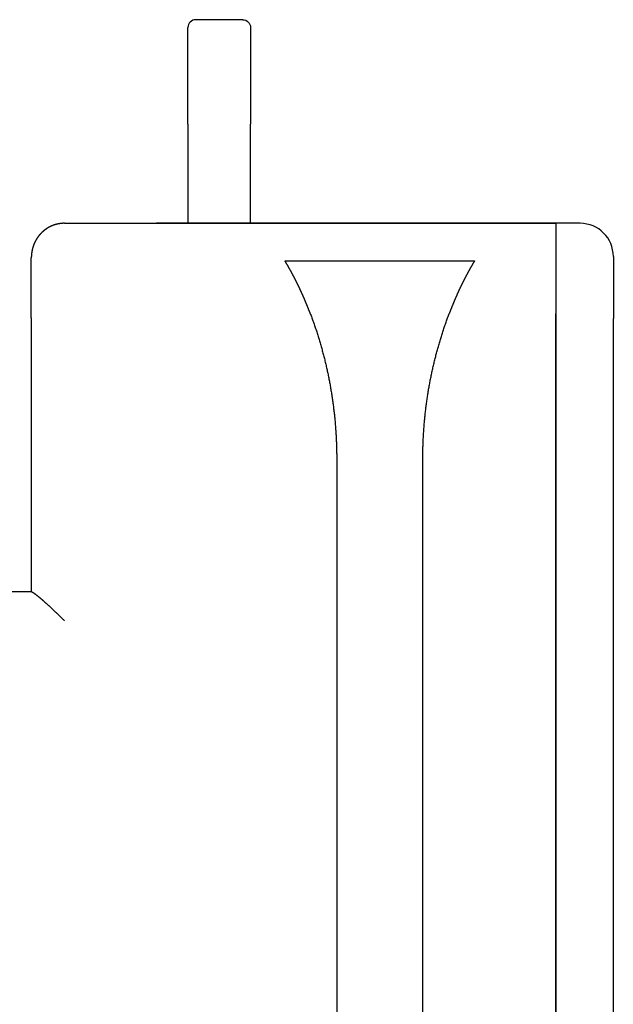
# Model space of a CAD drawing. Extents: x 1917 to 3682, y 1570 to 2675.
# Tile 28 of 166: x 2172 to 2285, y 1775 to 1964. Entities that reach past the tile are written whole.
import ezdxf

# ---------------------------------------------------------------- set-up
doc = ezdxf.new("R2010")
doc.units = 0
doc.header["$MEASUREMENT"] = 0
doc.layers.add('KF_SEQUENZA_5_NW_REAR', color=7, linetype='CONTINUOUS')
doc.layers.add('KF_SEQUENZA_5_NW_TOP', color=7, linetype='CONTINUOUS')

# ---------------------------------------------------------------- blocks, each defined once
blk = doc.blocks.new('KF_SEQUENZA_5_NW_TOP')
at = {"layer": 'KF_SEQUENZA_5_NW_TOP'}
for p, q in [((102.5, 277.59), (102.5, 296.09)), ((113, 297.59), (104, 297.59)), ((114.5, 296.09), (114.5, 277.59)), ((102.5, 277.59), (102.5, 258.59)), ((114.5, 258.59), (114.5, 277.59)), ((78.85, 258.59), (173, 258.59)), ((173, 258.59), (96.5, 258.59)), ((177.65, 258.59), (173, 258.59)), ((173, 258.59), (173, 241.35)), ((72.5, 240.52), (72.5, 251.99)), ((121.09, 251.41), (157.41, 251.41)), ((184, 252.24), (184, 240.38)), ((72.5, 240.52), (72.5, 187.99)), ((173, 32.59), (173, 241.35)), ((173, 241.2), (173, 32.59)), ((184, 34.13), (184, 240.38)), ((131, 213.55), (131, 32.59)), ((147.5, 32.59), (147.5, 213.55)), ((72.55, 187.99), (-72.55, 187.99))]:
    blk.add_line(p, q, dxfattribs=at)
for points in [[(78.85, 258.59, 0), (78.83, 258.59, 0), (78.82, 258.59, 0), (78.8, 258.59, 0), (78.78, 258.59, 0), (78.77, 258.59, 0), (78.75, 258.59, 0), (78.73, 258.59, 0), (78.71, 258.59, 0), (78.7, 258.59, 0), (78.68, 258.59, 0), (78.66, 258.59, 0), (78.65, 258.59, 0), (78.63, 258.59, 0), (78.61, 258.59, 0), (78.59, 258.59, 0), (78.58, 258.59, 0), (78.56, 258.59, 0), (78.54, 258.58, 0), (78.52, 258.58, 0), (78.51, 258.58, 0), (78.49, 258.58, 0), (78.47, 258.58, 0), (78.45, 258.58, 0), (78.44, 258.58, 0), (78.42, 258.58, 0), (78.4, 258.58, 0), (78.38, 258.57, 0), (78.37, 258.57, 0), (78.35, 258.57, 0), (78.33, 258.57, 0), (78.31, 258.57, 0), (78.29, 258.57, 0), (78.28, 258.57, 0), (78.26, 258.56, 0), (78.24, 258.56, 0), (78.22, 258.56, 0), (78.21, 258.56, 0), (78.19, 258.56, 0), (78.17, 258.56, 0), (78.15, 258.55, 0), (78.13, 258.55, 0), (78.12, 258.55, 0), (78.1, 258.55, 0), (78.08, 258.55, 0), (78.06, 258.54, 0), (78.04, 258.54, 0), (78.03, 258.54, 0), (78.01, 258.54, 0), (77.99, 258.53, 0), (77.97, 258.53, 0), (77.95, 258.53, 0), (77.94, 258.52, 0), (77.92, 258.52, 0), (77.9, 258.52, 0), (77.88, 258.52, 0), (77.86, 258.51, 0), (77.85, 258.51, 0), (77.83, 258.51, 0), (77.81, 258.5, 0), (77.79, 258.5, 0), (77.77, 258.5, 0), (77.76, 258.5, 0), (77.74, 258.49, 0), (77.72, 258.49, 0), (77.7, 258.49, 0), (77.68, 258.48, 0), (77.67, 258.48, 0), (77.65, 258.48, 0), (77.63, 258.47, 0), (77.61, 258.47, 0), (77.59, 258.46, 0), (77.58, 258.46, 0), (77.56, 258.46, 0), (77.54, 258.45, 0), (77.52, 258.45, 0), (77.5, 258.45, 0), (77.49, 258.44, 0), (77.47, 258.44, 0), (77.45, 258.43, 0), (77.43, 258.43, 0), (77.42, 258.43, 0), (77.4, 258.42, 0), (77.38, 258.42, 0), (77.36, 258.41, 0), (77.35, 258.41, 0), (77.33, 258.4, 0), (77.31, 258.4, 0), (77.29, 258.39, 0), (77.27, 258.39, 0), (77.26, 258.38, 0), (77.24, 258.38, 0), (77.22, 258.38, 0), (77.2, 258.37, 0), (77.19, 258.37, 0), (77.17, 258.36, 0), (77.15, 258.36, 0), (77.14, 258.35, 0), (77.12, 258.35, 0), (77.1, 258.34, 0), (77.08, 258.34, 0), (77.07, 258.33, 0), (77.05, 258.33, 0), (77.03, 258.32, 0), (77.01, 258.31, 0), (77, 258.31, 0), (76.98, 258.31, 0), (76.96, 258.3, 0), (76.95, 258.29, 0), (76.93, 258.29, 0), (76.91, 258.28, 0), (76.9, 258.28, 0), (76.88, 258.27, 0), (76.86, 258.27, 0), (76.85, 258.26, 0), (76.83, 258.25, 0), (76.81, 258.25, 0), (76.8, 258.24, 0), (76.78, 258.24, 0), (76.76, 258.23, 0), (76.75, 258.23, 0), (76.73, 258.22, 0), (76.71, 258.21, 0), (76.7, 258.21, 0), (76.68, 258.2, 0), (76.66, 258.2, 0), (76.65, 258.19, 0), (76.63, 258.18, 0), (76.62, 258.18, 0), (76.6, 258.17, 0), (76.58, 258.17, 0), (76.57, 258.16, 0), (76.55, 258.15, 0), (76.54, 258.15, 0), (76.52, 258.14, 0), (76.5, 258.13, 0), (76.49, 258.13, 0), (76.47, 258.12, 0), (76.46, 258.11, 0), (76.44, 258.11, 0), (76.43, 258.1, 0), (76.41, 258.1, 0), (76.4, 258.09, 0), (76.38, 258.08, 0), (76.36, 258.07, 0), (76.35, 258.07, 0), (76.33, 258.06, 0), (76.32, 258.05, 0), (76.3, 258.05, 0), (76.29, 258.04, 0), (76.27, 258.03, 0), (76.26, 258.02, 0), (76.24, 258.02, 0), (76.22, 258.01, 0), (76.21, 258, 0), (76.19, 258, 0), (76.18, 257.99, 0), (76.16, 257.98, 0), (76.15, 257.97, 0), (76.13, 257.97, 0), (76.11, 257.96, 0), (76.1, 257.95, 0), (76.08, 257.94, 0), (76.07, 257.93, 0), (76.05, 257.93, 0), (76.04, 257.92, 0), (76.02, 257.91, 0), (76, 257.9, 0), (75.99, 257.89, 0), (75.97, 257.89, 0), (75.96, 257.88, 0), (75.94, 257.87, 0), (75.92, 257.86, 0), (75.91, 257.85, 0), (75.89, 257.84, 0), (75.88, 257.84, 0), (75.86, 257.83, 0), (75.85, 257.82, 0), (75.83, 257.81, 0), (75.81, 257.8, 0), (75.8, 257.79, 0), (75.78, 257.78, 0), (75.77, 257.77, 0), (75.75, 257.76, 0), (75.74, 257.76, 0), (75.72, 257.75, 0), (75.7, 257.74, 0), (75.69, 257.73, 0), (75.67, 257.72, 0), (75.66, 257.71, 0), (75.64, 257.7, 0), (75.63, 257.69, 0), (75.61, 257.68, 0), (75.6, 257.67, 0), (75.58, 257.66, 0), (75.56, 257.65, 0), (75.55, 257.64, 0), (75.53, 257.63, 0), (75.52, 257.62, 0), (75.5, 257.62, 0), (75.49, 257.61, 0), (75.47, 257.6, 0), (75.46, 257.59, 0), (75.44, 257.58, 0), (75.43, 257.57, 0), (75.41, 257.56, 0), (75.4, 257.55, 0), (75.38, 257.54, 0), (75.37, 257.52, 0), (75.35, 257.51, 0), (75.34, 257.5, 0), (75.32, 257.49, 0), (75.31, 257.48, 0), (75.29, 257.47, 0), (75.28, 257.46, 0), (75.26, 257.45, 0), (75.25, 257.44, 0), (75.23, 257.43, 0), (75.22, 257.42, 0), (75.2, 257.41, 0), (75.19, 257.4, 0), (75.17, 257.39, 0), (75.16, 257.38, 0), (75.14, 257.37, 0), (75.13, 257.36, 0), (75.11, 257.35, 0), (75.1, 257.33, 0), (75.08, 257.32, 0), (75.07, 257.31, 0), (75.06, 257.3, 0), (75.04, 257.29, 0), (75.03, 257.28, 0), (75.01, 257.27, 0), (75, 257.26, 0), (74.98, 257.25, 0), (74.97, 257.24, 0), (74.96, 257.22, 0), (74.94, 257.21, 0), (74.93, 257.2, 0), (74.91, 257.19, 0), (74.9, 257.18, 0), (74.89, 257.17, 0), (74.87, 257.16, 0), (74.86, 257.14, 0), (74.85, 257.13, 0), (74.83, 257.12, 0), (74.82, 257.11, 0), (74.8, 257.1, 0), (74.79, 257.09, 0), (74.78, 257.07, 0), (74.76, 257.06, 0), (74.75, 257.05, 0), (74.74, 257.04, 0), (74.72, 257.03, 0), (74.71, 257.02, 0), (74.7, 257, 0), (74.68, 256.99, 0), (74.67, 256.98, 0), (74.66, 256.97, 0), (74.65, 256.96, 0), (74.63, 256.95, 0), (74.62, 256.94, 0), (74.61, 256.92, 0), (74.59, 256.91, 0), (74.58, 256.9, 0), (74.57, 256.89, 0), (74.56, 256.88, 0), (74.54, 256.86, 0), (74.53, 256.85, 0), (74.52, 256.84, 0), (74.51, 256.83, 0), (74.49, 256.82, 0), (74.48, 256.81, 0), (74.47, 256.79, 0), (74.46, 256.78, 0), (74.45, 256.77, 0), (74.43, 256.76, 0), (74.42, 256.75, 0), (74.41, 256.73, 0), (74.4, 256.72, 0), (74.39, 256.71, 0), (74.38, 256.7, 0), (74.36, 256.69, 0), (74.35, 256.67, 0), (74.34, 256.66, 0), (74.33, 256.65, 0), (74.32, 256.64, 0), (74.3, 256.62, 0), (74.29, 256.61, 0), (74.28, 256.6, 0), (74.27, 256.59, 0), (74.26, 256.57, 0), (74.25, 256.56, 0), (74.23, 256.55, 0), (74.22, 256.54, 0), (74.21, 256.52, 0), (74.2, 256.51, 0), (74.19, 256.5, 0), (74.18, 256.49, 0), (74.17, 256.47, 0), (74.15, 256.46, 0), (74.14, 256.45, 0), (74.13, 256.43, 0), (74.12, 256.42, 0), (74.11, 256.41, 0), (74.1, 256.39, 0), (74.08, 256.38, 0), (74.07, 256.37, 0), (74.06, 256.35, 0), (74.05, 256.34, 0), (74.04, 256.32, 0), (74.03, 256.31, 0), (74.02, 256.3, 0), (74.01, 256.28, 0), (73.99, 256.27, 0), (73.98, 256.26, 0), (73.97, 256.24, 0), (73.96, 256.23, 0), (73.95, 256.21, 0), (73.94, 256.2, 0), (73.93, 256.19, 0), (73.92, 256.17, 0), (73.9, 256.16, 0), (73.89, 256.14, 0), (73.88, 256.13, 0), (73.87, 256.12, 0), (73.86, 256.1, 0), (73.85, 256.09, 0), (73.84, 256.07, 0), (73.83, 256.06, 0), (73.82, 256.04, 0), (73.81, 256.03, 0), (73.8, 256.01, 0), (73.78, 256, 0), (73.77, 255.99, 0), (73.76, 255.97, 0), (73.75, 255.96, 0), (73.74, 255.94, 0), (73.73, 255.93, 0), (73.72, 255.91, 0), (73.71, 255.9, 0), (73.7, 255.88, 0), (73.69, 255.87, 0), (73.68, 255.85, 0), (73.67, 255.84, 0), (73.66, 255.82, 0), (73.65, 255.81, 0), (73.64, 255.79, 0), (73.63, 255.78, 0), (73.62, 255.76, 0), (73.61, 255.75, 0), (73.6, 255.73, 0), (73.59, 255.72, 0), (73.58, 255.7, 0), (73.57, 255.69, 0), (73.56, 255.67, 0), (73.55, 255.66, 0), (73.54, 255.64, 0), (73.53, 255.62, 0), (73.52, 255.61, 0), (73.51, 255.59, 0), (73.5, 255.58, 0), (73.49, 255.56, 0), (73.48, 255.55, 0), (73.47, 255.53, 0), (73.46, 255.52, 0), (73.45, 255.5, 0), (73.44, 255.49, 0), (73.44, 255.47, 0), (73.43, 255.45, 0), (73.42, 255.44, 0), (73.41, 255.42, 0), (73.4, 255.41, 0), (73.39, 255.39, 0), (73.38, 255.38, 0), (73.37, 255.36, 0), (73.36, 255.34, 0), (73.35, 255.33, 0), (73.35, 255.31, 0), (73.34, 255.3, 0), (73.33, 255.28, 0), (73.32, 255.26, 0), (73.31, 255.25, 0), (73.3, 255.23, 0), (73.29, 255.22, 0), (73.29, 255.2, 0), (73.28, 255.19, 0), (73.27, 255.17, 0), (73.26, 255.16, 0), (73.25, 255.14, 0), (73.25, 255.12, 0), (73.24, 255.11, 0), (73.23, 255.09, 0), (73.22, 255.08, 0), (73.21, 255.06, 0), (73.21, 255.04, 0), (73.2, 255.03, 0), (73.19, 255.01, 0), (73.18, 255, 0), (73.17, 254.98, 0), (73.17, 254.97, 0), (73.16, 254.95, 0), (73.15, 254.93, 0), (73.14, 254.92, 0), (73.14, 254.9, 0), (73.13, 254.89, 0), (73.12, 254.87, 0), (73.12, 254.85, 0), (73.11, 254.84, 0), (73.1, 254.82, 0), (73.09, 254.81, 0), (73.09, 254.79, 0), (73.08, 254.78, 0), (73.07, 254.76, 0), (73.07, 254.75, 0), (73.06, 254.73, 0), (73.05, 254.71, 0), (73.05, 254.7, 0), (73.04, 254.68, 0), (73.03, 254.67, 0), (73.03, 254.65, 0), (73.02, 254.64, 0), (73.01, 254.62, 0), (73.01, 254.61, 0), (73, 254.59, 0), (72.99, 254.57, 0), (72.99, 254.56, 0), (72.98, 254.54, 0), (72.98, 254.53, 0), (72.97, 254.51, 0), (72.96, 254.5, 0), (72.96, 254.48, 0), (72.95, 254.47, 0), (72.95, 254.45, 0), (72.94, 254.43, 0), (72.93, 254.42, 0), (72.93, 254.4, 0), (72.92, 254.38, 0), (72.92, 254.37, 0), (72.91, 254.35, 0), (72.9, 254.34, 0), (72.9, 254.32, 0), (72.89, 254.3, 0), (72.89, 254.29, 0), (72.88, 254.27, 0), (72.88, 254.25, 0), (72.87, 254.24, 0), (72.86, 254.22, 0), (72.86, 254.21, 0), (72.85, 254.19, 0), (72.85, 254.17, 0), (72.84, 254.16, 0), (72.84, 254.14, 0), (72.83, 254.12, 0), (72.83, 254.1, 0), (72.82, 254.09, 0), (72.82, 254.07, 0), (72.81, 254.05, 0), (72.81, 254.04, 0), (72.8, 254.02, 0), (72.79, 254, 0), (72.79, 253.99, 0), (72.78, 253.97, 0), (72.78, 253.95, 0), (72.77, 253.94, 0), (72.77, 253.92, 0), (72.76, 253.9, 0), (72.76, 253.88, 0), (72.75, 253.87, 0), (72.75, 253.85, 0), (72.75, 253.83, 0), (72.74, 253.81, 0), (72.74, 253.8, 0), (72.73, 253.78, 0), (72.73, 253.76, 0), (72.72, 253.75, 0), (72.72, 253.73, 0), (72.71, 253.71, 0), (72.71, 253.69, 0), (72.7, 253.68, 0), (72.7, 253.66, 0), (72.7, 253.64, 0), (72.69, 253.62, 0), (72.69, 253.6, 0), (72.68, 253.59, 0), (72.68, 253.57, 0), (72.67, 253.55, 0), (72.67, 253.53, 0), (72.67, 253.52, 0), (72.66, 253.5, 0), (72.66, 253.48, 0), (72.66, 253.46, 0), (72.65, 253.44, 0), (72.65, 253.43, 0), (72.64, 253.41, 0), (72.64, 253.39, 0), (72.64, 253.37, 0), (72.63, 253.36, 0), (72.63, 253.34, 0), (72.63, 253.32, 0), (72.62, 253.3, 0), (72.62, 253.28, 0), (72.62, 253.27, 0), (72.61, 253.25, 0), (72.61, 253.23, 0), (72.61, 253.21, 0), (72.6, 253.2, 0), (72.6, 253.18, 0), (72.6, 253.16, 0), (72.59, 253.14, 0), (72.59, 253.12, 0), (72.59, 253.11, 0), (72.59, 253.09, 0), (72.58, 253.07, 0), (72.58, 253.05, 0), (72.58, 253.03, 0), (72.58, 253.02, 0), (72.57, 253, 0), (72.57, 252.98, 0), (72.57, 252.96, 0), (72.56, 252.94, 0), (72.56, 252.93, 0), (72.56, 252.91, 0), (72.56, 252.89, 0), (72.56, 252.87, 0), (72.55, 252.86, 0), (72.55, 252.84, 0), (72.55, 252.82, 0), (72.55, 252.8, 0), (72.55, 252.78, 0), (72.54, 252.77, 0), (72.54, 252.75, 0), (72.54, 252.73, 0), (72.54, 252.71, 0), (72.54, 252.7, 0), (72.53, 252.68, 0), (72.53, 252.66, 0), (72.53, 252.64, 0), (72.53, 252.62, 0), (72.53, 252.61, 0), (72.53, 252.59, 0), (72.52, 252.57, 0), (72.52, 252.55, 0), (72.52, 252.54, 0), (72.52, 252.52, 0), (72.52, 252.5, 0), (72.52, 252.48, 0), (72.52, 252.47, 0), (72.52, 252.45, 0), (72.51, 252.43, 0), (72.51, 252.41, 0), (72.51, 252.4, 0), (72.51, 252.38, 0), (72.51, 252.36, 0), (72.51, 252.34, 0), (72.51, 252.33, 0), (72.51, 252.31, 0), (72.51, 252.29, 0), (72.51, 252.28, 0), (72.51, 252.26, 0), (72.5, 252.24, 0), (72.5, 252.22, 0), (72.5, 252.21, 0), (72.5, 252.19, 0), (72.5, 252.17, 0), (72.5, 252.16, 0), (72.5, 252.14, 0), (72.5, 252.12, 0), (72.5, 252.1, 0), (72.5, 252.09, 0), (72.5, 252.07, 0), (72.5, 252.05, 0), (72.5, 252.04, 0), (72.5, 252.02, 0), (72.5, 252, 0), (72.5, 251.99, 0)], [(125.93, 241.35, 0), (125.91, 241.39, 0), (125.89, 241.44, 0), (125.88, 241.48, 0), (125.86, 241.52, 0), (125.85, 241.56, 0), (125.83, 241.6, 0), (125.81, 241.65, 0), (125.8, 241.69, 0), (125.78, 241.73, 0), (125.77, 241.77, 0), (125.75, 241.81, 0), (125.73, 241.86, 0), (125.72, 241.9, 0), (125.7, 241.94, 0), (125.68, 241.98, 0), (125.67, 242.03, 0), (125.65, 242.07, 0), (125.63, 242.11, 0), (125.62, 242.15, 0), (125.6, 242.19, 0), (125.58, 242.24, 0), (125.57, 242.28, 0), (125.55, 242.32, 0), (125.53, 242.36, 0), (125.52, 242.41, 0), (125.5, 242.45, 0), (125.48, 242.49, 0), (125.47, 242.53, 0), (125.45, 242.57, 0), (125.43, 242.62, 0), (125.42, 242.66, 0), (125.4, 242.7, 0), (125.38, 242.74, 0), (125.37, 242.78, 0), (125.35, 242.83, 0), (125.33, 242.87, 0), (125.31, 242.91, 0), (125.3, 242.95, 0), (125.28, 243, 0), (125.26, 243.04, 0), (125.25, 243.08, 0), (125.23, 243.12, 0), (125.21, 243.16, 0), (125.19, 243.21, 0), (125.18, 243.25, 0), (125.16, 243.29, 0), (125.14, 243.33, 0), (125.12, 243.37, 0), (125.11, 243.42, 0), (125.09, 243.46, 0), (125.07, 243.5, 0), (125.06, 243.54, 0), (125.04, 243.58, 0), (125.02, 243.63, 0), (125, 243.67, 0), (124.98, 243.71, 0), (124.97, 243.75, 0), (124.95, 243.79, 0), (124.93, 243.84, 0), (124.91, 243.88, 0), (124.89, 243.92, 0), (124.88, 243.96, 0), (124.86, 244, 0), (124.84, 244.04, 0), (124.82, 244.09, 0), (124.81, 244.13, 0), (124.79, 244.17, 0), (124.77, 244.21, 0), (124.75, 244.25, 0), (124.73, 244.3, 0), (124.72, 244.34, 0), (124.7, 244.38, 0), (124.68, 244.42, 0), (124.66, 244.46, 0), (124.64, 244.5, 0), (124.62, 244.55, 0), (124.61, 244.59, 0), (124.59, 244.63, 0), (124.57, 244.67, 0), (124.55, 244.71, 0), (124.53, 244.75, 0), (124.52, 244.79, 0), (124.5, 244.84, 0), (124.48, 244.88, 0), (124.46, 244.92, 0), (124.44, 244.96, 0), (124.42, 245, 0), (124.4, 245.04, 0), (124.39, 245.09, 0), (124.37, 245.13, 0), (124.35, 245.17, 0), (124.33, 245.21, 0), (124.31, 245.25, 0), (124.29, 245.29, 0), (124.27, 245.33, 0), (124.25, 245.38, 0), (124.24, 245.42, 0), (124.22, 245.46, 0), (124.2, 245.5, 0), (124.18, 245.54, 0), (124.16, 245.58, 0), (124.14, 245.62, 0), (124.12, 245.66, 0), (124.1, 245.7, 0), (124.08, 245.74, 0), (124.07, 245.78, 0), (124.05, 245.83, 0), (124.03, 245.87, 0), (124.01, 245.91, 0), (123.99, 245.95, 0), (123.97, 245.99, 0), (123.95, 246.03, 0), (123.93, 246.07, 0), (123.91, 246.11, 0), (123.89, 246.15, 0), (123.88, 246.19, 0), (123.86, 246.23, 0), (123.84, 246.27, 0), (123.82, 246.31, 0), (123.8, 246.35, 0), (123.78, 246.4, 0), (123.76, 246.44, 0), (123.74, 246.48, 0), (123.72, 246.52, 0), (123.7, 246.56, 0), (123.68, 246.6, 0), (123.66, 246.64, 0), (123.64, 246.68, 0), (123.62, 246.72, 0), (123.6, 246.76, 0), (123.58, 246.8, 0), (123.56, 246.84, 0), (123.55, 246.88, 0), (123.53, 246.92, 0), (123.51, 246.96, 0), (123.49, 247, 0), (123.47, 247.04, 0), (123.45, 247.08, 0), (123.43, 247.12, 0), (123.41, 247.16, 0), (123.39, 247.2, 0), (123.37, 247.24, 0), (123.35, 247.28, 0), (123.33, 247.32, 0), (123.31, 247.36, 0), (123.29, 247.4, 0), (123.27, 247.44, 0), (123.25, 247.47, 0), (123.23, 247.51, 0), (123.21, 247.55, 0), (123.19, 247.59, 0), (123.17, 247.63, 0), (123.15, 247.67, 0), (123.13, 247.71, 0), (123.11, 247.75, 0), (123.09, 247.79, 0), (123.07, 247.83, 0), (123.05, 247.87, 0), (123.03, 247.91, 0), (123.01, 247.94, 0), (122.99, 247.98, 0), (122.97, 248.02, 0), (122.95, 248.06, 0), (122.93, 248.1, 0), (122.91, 248.14, 0), (122.89, 248.18, 0), (122.87, 248.22, 0), (122.85, 248.25, 0), (122.83, 248.29, 0), (122.81, 248.33, 0), (122.79, 248.37, 0), (122.77, 248.41, 0), (122.75, 248.45, 0), (122.73, 248.49, 0), (122.71, 248.52, 0), (122.69, 248.56, 0), (122.67, 248.6, 0), (122.65, 248.64, 0), (122.63, 248.68, 0), (122.61, 248.72, 0), (122.59, 248.75, 0), (122.57, 248.79, 0), (122.55, 248.83, 0), (122.53, 248.87, 0), (122.51, 248.9, 0), (122.49, 248.94, 0), (122.47, 248.98, 0), (122.45, 249.02, 0), (122.43, 249.05, 0), (122.41, 249.09, 0), (122.39, 249.13, 0), (122.37, 249.17, 0), (122.35, 249.2, 0), (122.33, 249.24, 0), (122.31, 249.28, 0), (122.29, 249.32, 0), (122.27, 249.35, 0), (122.25, 249.39, 0), (122.23, 249.43, 0), (122.21, 249.46, 0), (122.19, 249.5, 0), (122.17, 249.54, 0), (122.14, 249.57, 0), (122.12, 249.61, 0), (122.1, 249.65, 0), (122.08, 249.68, 0), (122.06, 249.72, 0), (122.04, 249.76, 0), (122.02, 249.79, 0), (122, 249.83, 0), (121.98, 249.87, 0), (121.96, 249.9, 0), (121.94, 249.94, 0), (121.92, 249.97, 0), (121.9, 250.01, 0), (121.88, 250.05, 0), (121.86, 250.08, 0), (121.84, 250.12, 0), (121.82, 250.16, 0), (121.8, 250.19, 0), (121.78, 250.23, 0), (121.76, 250.26, 0), (121.74, 250.3, 0), (121.72, 250.33, 0), (121.7, 250.37, 0), (121.68, 250.41, 0), (121.66, 250.44, 0), (121.64, 250.47, 0), (121.61, 250.51, 0), (121.59, 250.55, 0), (121.57, 250.58, 0), (121.55, 250.62, 0), (121.53, 250.65, 0), (121.51, 250.69, 0), (121.49, 250.72, 0), (121.47, 250.76, 0), (121.45, 250.79, 0), (121.43, 250.82, 0), (121.41, 250.86, 0), (121.39, 250.9, 0), (121.37, 250.93, 0), (121.35, 250.96, 0), (121.33, 251, 0), (121.31, 251.03, 0), (121.29, 251.07, 0), (121.27, 251.1, 0), (121.25, 251.13, 0), (121.23, 251.17, 0), (121.21, 251.2, 0), (121.19, 251.24, 0), (121.17, 251.27, 0), (121.15, 251.31, 0), (121.13, 251.34, 0), (121.11, 251.37, 0), (121.09, 251.41, 0)], [(157.41, 251.41, 0), (157.39, 251.37, 0), (157.37, 251.34, 0), (157.35, 251.31, 0), (157.33, 251.27, 0), (157.31, 251.24, 0), (157.29, 251.2, 0), (157.27, 251.17, 0), (157.25, 251.14, 0), (157.23, 251.1, 0), (157.21, 251.07, 0), (157.19, 251.03, 0), (157.17, 251, 0), (157.15, 250.96, 0), (157.13, 250.93, 0), (157.11, 250.9, 0), (157.09, 250.86, 0), (157.07, 250.83, 0), (157.05, 250.79, 0), (157.03, 250.76, 0), (157.01, 250.72, 0), (156.99, 250.69, 0), (156.97, 250.65, 0), (156.95, 250.62, 0), (156.93, 250.58, 0), (156.91, 250.55, 0), (156.89, 250.51, 0), (156.87, 250.48, 0), (156.84, 250.44, 0), (156.82, 250.41, 0), (156.8, 250.37, 0), (156.78, 250.34, 0), (156.76, 250.3, 0), (156.74, 250.26, 0), (156.72, 250.23, 0), (156.7, 250.19, 0), (156.68, 250.16, 0), (156.66, 250.12, 0), (156.64, 250.09, 0), (156.62, 250.05, 0), (156.6, 250.01, 0), (156.58, 249.98, 0), (156.56, 249.94, 0), (156.54, 249.9, 0), (156.52, 249.87, 0), (156.5, 249.83, 0), (156.48, 249.79, 0), (156.46, 249.76, 0), (156.44, 249.72, 0), (156.42, 249.69, 0), (156.4, 249.65, 0), (156.38, 249.61, 0), (156.36, 249.58, 0), (156.34, 249.54, 0), (156.31, 249.5, 0), (156.29, 249.47, 0), (156.28, 249.43, 0), (156.25, 249.39, 0), (156.23, 249.35, 0), (156.21, 249.32, 0), (156.19, 249.28, 0), (156.17, 249.24, 0), (156.15, 249.21, 0), (156.13, 249.17, 0), (156.11, 249.13, 0), (156.09, 249.09, 0), (156.07, 249.06, 0), (156.05, 249.02, 0), (156.03, 248.98, 0), (156.01, 248.94, 0), (155.99, 248.91, 0), (155.97, 248.87, 0), (155.95, 248.83, 0), (155.93, 248.79, 0), (155.91, 248.75, 0), (155.89, 248.72, 0), (155.87, 248.68, 0), (155.85, 248.64, 0), (155.83, 248.6, 0), (155.81, 248.56, 0), (155.79, 248.53, 0), (155.77, 248.49, 0), (155.75, 248.45, 0), (155.73, 248.41, 0), (155.71, 248.37, 0), (155.69, 248.33, 0), (155.67, 248.29, 0), (155.65, 248.26, 0), (155.63, 248.22, 0), (155.61, 248.18, 0), (155.59, 248.14, 0), (155.57, 248.1, 0), (155.55, 248.06, 0), (155.53, 248.02, 0), (155.51, 247.99, 0), (155.49, 247.95, 0), (155.47, 247.91, 0), (155.45, 247.87, 0), (155.43, 247.83, 0), (155.41, 247.79, 0), (155.39, 247.75, 0), (155.37, 247.71, 0), (155.35, 247.67, 0), (155.33, 247.63, 0), (155.31, 247.59, 0), (155.29, 247.56, 0), (155.27, 247.51, 0), (155.25, 247.48, 0), (155.23, 247.44, 0), (155.21, 247.4, 0), (155.19, 247.36, 0), (155.17, 247.32, 0), (155.15, 247.28, 0), (155.13, 247.24, 0), (155.11, 247.2, 0), (155.09, 247.16, 0), (155.07, 247.12, 0), (155.05, 247.08, 0), (155.03, 247.04, 0), (155.01, 247, 0), (154.99, 246.96, 0), (154.97, 246.92, 0), (154.96, 246.88, 0), (154.94, 246.84, 0), (154.92, 246.8, 0), (154.9, 246.76, 0), (154.88, 246.72, 0), (154.86, 246.68, 0), (154.84, 246.64, 0), (154.82, 246.6, 0), (154.8, 246.56, 0), (154.78, 246.52, 0), (154.76, 246.48, 0), (154.74, 246.44, 0), (154.72, 246.4, 0), (154.7, 246.35, 0), (154.68, 246.31, 0), (154.66, 246.27, 0), (154.64, 246.23, 0), (154.62, 246.19, 0), (154.61, 246.15, 0), (154.59, 246.11, 0), (154.57, 246.07, 0), (154.55, 246.03, 0), (154.53, 245.99, 0), (154.51, 245.95, 0), (154.49, 245.91, 0), (154.47, 245.87, 0), (154.45, 245.83, 0), (154.43, 245.78, 0), (154.41, 245.74, 0), (154.4, 245.7, 0), (154.38, 245.66, 0), (154.36, 245.62, 0), (154.34, 245.58, 0), (154.32, 245.54, 0), (154.3, 245.5, 0), (154.28, 245.46, 0), (154.26, 245.41, 0), (154.25, 245.37, 0), (154.23, 245.33, 0), (154.21, 245.29, 0), (154.19, 245.25, 0), (154.17, 245.21, 0), (154.15, 245.17, 0), (154.13, 245.13, 0), (154.11, 245.09, 0), (154.1, 245.04, 0), (154.08, 245, 0), (154.06, 244.96, 0), (154.04, 244.92, 0), (154.02, 244.88, 0), (154, 244.84, 0), (153.99, 244.79, 0), (153.97, 244.75, 0), (153.95, 244.71, 0), (153.93, 244.67, 0), (153.91, 244.63, 0), (153.89, 244.59, 0), (153.88, 244.54, 0), (153.86, 244.5, 0), (153.84, 244.46, 0), (153.82, 244.42, 0), (153.8, 244.38, 0), (153.78, 244.34, 0), (153.77, 244.29, 0), (153.75, 244.25, 0), (153.73, 244.21, 0), (153.71, 244.17, 0), (153.69, 244.13, 0), (153.68, 244.09, 0), (153.66, 244.04, 0), (153.64, 244, 0), (153.62, 243.96, 0), (153.6, 243.92, 0), (153.59, 243.88, 0), (153.57, 243.83, 0), (153.55, 243.79, 0), (153.53, 243.75, 0), (153.51, 243.71, 0), (153.5, 243.67, 0), (153.48, 243.62, 0), (153.46, 243.58, 0), (153.44, 243.54, 0), (153.43, 243.5, 0), (153.41, 243.46, 0), (153.39, 243.41, 0), (153.38, 243.37, 0), (153.36, 243.33, 0), (153.34, 243.29, 0), (153.32, 243.25, 0), (153.31, 243.2, 0), (153.29, 243.16, 0), (153.27, 243.12, 0), (153.25, 243.08, 0), (153.24, 243.03, 0), (153.22, 242.99, 0), (153.2, 242.95, 0), (153.19, 242.91, 0), (153.17, 242.87, 0), (153.15, 242.82, 0), (153.13, 242.78, 0), (153.12, 242.74, 0), (153.1, 242.7, 0), (153.08, 242.66, 0), (153.07, 242.61, 0), (153.05, 242.57, 0), (153.03, 242.53, 0), (153.01, 242.49, 0), (153, 242.45, 0), (152.98, 242.4, 0), (152.97, 242.36, 0), (152.95, 242.32, 0), (152.93, 242.28, 0), (152.91, 242.24, 0), (152.9, 242.19, 0), (152.88, 242.15, 0), (152.87, 242.11, 0), (152.85, 242.07, 0), (152.83, 242.03, 0), (152.82, 241.98, 0), (152.8, 241.94, 0), (152.78, 241.9, 0), (152.77, 241.86, 0), (152.75, 241.81, 0), (152.74, 241.77, 0), (152.72, 241.73, 0), (152.7, 241.69, 0), (152.69, 241.65, 0), (152.67, 241.6, 0), (152.65, 241.56, 0), (152.64, 241.52, 0), (152.62, 241.48, 0), (152.61, 241.44, 0), (152.59, 241.39, 0), (152.57, 241.35, 0)], [(125.93, 241.35, 0), (126, 241.14, 0), (126.08, 240.94, 0), (126.16, 240.73, 0), (126.23, 240.52, 0), (126.31, 240.31, 0), (126.39, 240.1, 0), (126.46, 239.89, 0), (126.53, 239.68, 0), (126.61, 239.47, 0), (126.68, 239.26, 0), (126.75, 239.05, 0), (126.82, 238.84, 0), (126.89, 238.63, 0), (126.97, 238.42, 0), (127.04, 238.21, 0), (127.11, 238, 0), (127.17, 237.79, 0), (127.24, 237.58, 0), (127.31, 237.37, 0), (127.38, 237.15, 0), (127.44, 236.94, 0), (127.51, 236.73, 0), (127.57, 236.52, 0), (127.64, 236.31, 0), (127.7, 236.09, 0), (127.77, 235.88, 0), (127.83, 235.67, 0), (127.89, 235.45, 0), (127.95, 235.24, 0), (128.01, 235.03, 0), (128.07, 234.81, 0), (128.13, 234.6, 0), (128.19, 234.39, 0), (128.25, 234.17, 0), (128.31, 233.96, 0), (128.37, 233.74, 0), (128.42, 233.53, 0), (128.48, 233.31, 0), (128.53, 233.1, 0), (128.59, 232.88, 0), (128.64, 232.67, 0), (128.7, 232.45, 0), (128.75, 232.24, 0), (128.8, 232.02, 0), (128.85, 231.81, 0), (128.9, 231.59, 0), (128.96, 231.37, 0), (129, 231.16, 0), (129.05, 230.94, 0), (129.1, 230.72, 0), (129.15, 230.51, 0), (129.2, 230.29, 0), (129.25, 230.07, 0), (129.29, 229.86, 0), (129.34, 229.64, 0), (129.38, 229.42, 0), (129.43, 229.2, 0), (129.47, 228.99, 0), (129.51, 228.77, 0), (129.56, 228.55, 0), (129.6, 228.33, 0), (129.64, 228.12, 0), (129.68, 227.9, 0), (129.72, 227.68, 0), (129.76, 227.46, 0), (129.8, 227.24, 0), (129.84, 227.02, 0), (129.88, 226.8, 0), (129.91, 226.59, 0), (129.95, 226.37, 0), (129.99, 226.15, 0), (130.02, 225.93, 0), (130.06, 225.71, 0), (130.09, 225.49, 0), (130.12, 225.27, 0), (130.16, 225.05, 0), (130.19, 224.83, 0), (130.22, 224.61, 0), (130.25, 224.39, 0), (130.28, 224.17, 0), (130.31, 223.95, 0), (130.34, 223.73, 0), (130.37, 223.51, 0), (130.4, 223.29, 0), (130.42, 223.07, 0), (130.45, 222.85, 0), (130.47, 222.63, 0), (130.5, 222.41, 0), (130.52, 222.19, 0), (130.55, 221.97, 0), (130.57, 221.75, 0), (130.59, 221.53, 0), (130.62, 221.31, 0), (130.64, 221.09, 0), (130.66, 220.87, 0), (130.68, 220.64, 0), (130.7, 220.42, 0), (130.72, 220.2, 0), (130.74, 219.98, 0), (130.75, 219.76, 0), (130.77, 219.54, 0), (130.79, 219.32, 0), (130.8, 219.1, 0), (130.82, 218.88, 0), (130.83, 218.65, 0), (130.85, 218.43, 0), (130.86, 218.21, 0), (130.88, 217.99, 0), (130.89, 217.77, 0), (130.9, 217.55, 0), (130.91, 217.32, 0), (130.92, 217.1, 0), (130.93, 216.88, 0), (130.94, 216.66, 0), (130.95, 216.44, 0), (130.96, 216.22, 0), (130.96, 215.99, 0), (130.97, 215.77, 0), (130.97, 215.55, 0), (130.98, 215.33, 0), (130.99, 215.11, 0), (130.99, 214.88, 0), (130.99, 214.66, 0), (131, 214.44, 0), (131, 214.22, 0), (131, 214, 0), (131, 213.78, 0), (131, 213.55, 0)], [(147.5, 213.55, 0), (147.5, 213.78, 0), (147.5, 214, 0), (147.5, 214.22, 0), (147.5, 214.44, 0), (147.51, 214.66, 0), (147.51, 214.88, 0), (147.51, 215.11, 0), (147.52, 215.33, 0), (147.53, 215.55, 0), (147.53, 215.77, 0), (147.54, 215.99, 0), (147.54, 216.22, 0), (147.55, 216.44, 0), (147.56, 216.66, 0), (147.57, 216.88, 0), (147.58, 217.1, 0), (147.59, 217.32, 0), (147.6, 217.55, 0), (147.61, 217.77, 0), (147.62, 217.99, 0), (147.64, 218.21, 0), (147.65, 218.43, 0), (147.67, 218.65, 0), (147.68, 218.88, 0), (147.7, 219.1, 0), (147.71, 219.32, 0), (147.73, 219.54, 0), (147.75, 219.76, 0), (147.76, 219.98, 0), (147.78, 220.2, 0), (147.8, 220.42, 0), (147.82, 220.64, 0), (147.84, 220.87, 0), (147.86, 221.09, 0), (147.88, 221.31, 0), (147.91, 221.53, 0), (147.93, 221.75, 0), (147.95, 221.97, 0), (147.98, 222.19, 0), (148, 222.41, 0), (148.03, 222.63, 0), (148.05, 222.85, 0), (148.08, 223.07, 0), (148.1, 223.29, 0), (148.13, 223.51, 0), (148.16, 223.73, 0), (148.19, 223.95, 0), (148.22, 224.17, 0), (148.25, 224.39, 0), (148.28, 224.61, 0), (148.31, 224.83, 0), (148.34, 225.05, 0), (148.38, 225.27, 0), (148.41, 225.49, 0), (148.44, 225.71, 0), (148.48, 225.93, 0), (148.51, 226.15, 0), (148.55, 226.37, 0), (148.59, 226.59, 0), (148.62, 226.8, 0), (148.66, 227.02, 0), (148.7, 227.24, 0), (148.74, 227.46, 0), (148.78, 227.68, 0), (148.82, 227.9, 0), (148.86, 228.12, 0), (148.9, 228.33, 0), (148.94, 228.55, 0), (148.99, 228.77, 0), (149.03, 228.99, 0), (149.07, 229.2, 0), (149.12, 229.42, 0), (149.16, 229.64, 0), (149.21, 229.86, 0), (149.25, 230.07, 0), (149.3, 230.29, 0), (149.35, 230.51, 0), (149.4, 230.72, 0), (149.45, 230.94, 0), (149.5, 231.16, 0), (149.54, 231.37, 0), (149.6, 231.59, 0), (149.65, 231.81, 0), (149.7, 232.02, 0), (149.75, 232.24, 0), (149.8, 232.45, 0), (149.86, 232.67, 0), (149.91, 232.88, 0), (149.97, 233.1, 0), (150.02, 233.31, 0), (150.08, 233.53, 0), (150.13, 233.74, 0), (150.19, 233.96, 0), (150.25, 234.17, 0), (150.31, 234.39, 0), (150.37, 234.6, 0), (150.43, 234.81, 0), (150.49, 235.03, 0), (150.55, 235.24, 0), (150.61, 235.45, 0), (150.67, 235.67, 0), (150.74, 235.88, 0), (150.8, 236.09, 0), (150.86, 236.31, 0), (150.93, 236.52, 0), (150.99, 236.73, 0), (151.06, 236.94, 0), (151.12, 237.15, 0), (151.19, 237.37, 0), (151.26, 237.58, 0), (151.33, 237.79, 0), (151.4, 238, 0), (151.46, 238.21, 0), (151.53, 238.42, 0), (151.6, 238.63, 0), (151.68, 238.84, 0), (151.75, 239.05, 0), (151.82, 239.26, 0), (151.89, 239.47, 0), (151.97, 239.68, 0), (152.04, 239.89, 0), (152.11, 240.1, 0), (152.19, 240.31, 0), (152.26, 240.52, 0), (152.34, 240.73, 0), (152.42, 240.94, 0), (152.5, 241.14, 0), (152.57, 241.35, 0)], [(72.55, 187.99, 0), (72.56, 187.99, 0), (72.57, 187.99, 0), (72.59, 187.99, 0), (72.6, 187.99, 0), (72.61, 187.98, 0), (72.62, 187.98, 0), (72.64, 187.97, 0), (72.65, 187.97, 0), (72.67, 187.96, 0), (72.69, 187.95, 0), (72.7, 187.94, 0), (72.72, 187.94, 0), (72.74, 187.93, 0), (72.76, 187.91, 0), (72.78, 187.9, 0), (72.8, 187.89, 0), (72.83, 187.88, 0), (72.85, 187.86, 0), (72.87, 187.85, 0), (72.9, 187.83, 0), (72.92, 187.82, 0), (72.95, 187.8, 0), (72.98, 187.78, 0), (73, 187.76, 0), (73.03, 187.74, 0), (73.06, 187.72, 0), (73.09, 187.7, 0), (73.12, 187.68, 0), (73.15, 187.66, 0), (73.18, 187.63, 0), (73.22, 187.61, 0), (73.25, 187.59, 0), (73.28, 187.56, 0), (73.32, 187.53, 0), (73.35, 187.51, 0), (73.39, 187.48, 0), (73.43, 187.45, 0), (73.46, 187.42, 0), (73.5, 187.39, 0), (73.54, 187.36, 0), (73.58, 187.33, 0), (73.62, 187.3, 0), (73.66, 187.26, 0), (73.7, 187.23, 0), (73.75, 187.2, 0), (73.79, 187.16, 0), (73.83, 187.13, 0), (73.88, 187.09, 0), (73.92, 187.05, 0), (73.97, 187.01, 0), (74.01, 186.98, 0), (74.06, 186.94, 0), (74.11, 186.9, 0), (74.15, 186.86, 0), (74.2, 186.82, 0), (74.25, 186.78, 0), (74.3, 186.73, 0), (74.35, 186.69, 0), (74.4, 186.65, 0), (74.45, 186.6, 0), (74.5, 186.56, 0), (74.56, 186.51, 0), (74.61, 186.46, 0), (74.66, 186.42, 0), (74.72, 186.37, 0), (74.77, 186.32, 0), (74.83, 186.27, 0), (74.88, 186.22, 0), (74.94, 186.18, 0), (74.99, 186.12, 0), (75.05, 186.07, 0), (75.11, 186.02, 0), (75.17, 185.97, 0), (75.23, 185.92, 0), (75.28, 185.86, 0), (75.34, 185.81, 0), (75.4, 185.76, 0), (75.46, 185.7, 0), (75.52, 185.65, 0), (75.59, 185.59, 0), (75.65, 185.53, 0), (75.71, 185.48, 0), (75.77, 185.42, 0), (75.83, 185.36, 0), (75.9, 185.31, 0), (75.96, 185.25, 0), (76.02, 185.19, 0), (76.09, 185.13, 0), (76.15, 185.07, 0), (76.22, 185.01, 0), (76.28, 184.95, 0), (76.35, 184.89, 0), (76.41, 184.82, 0), (76.48, 184.76, 0), (76.55, 184.7, 0), (76.61, 184.64, 0), (76.68, 184.57, 0), (76.75, 184.51, 0), (76.81, 184.45, 0), (76.88, 184.38, 0), (76.95, 184.32, 0), (77.02, 184.25, 0), (77.09, 184.19, 0), (77.16, 184.12, 0), (77.23, 184.06, 0), (77.29, 183.99, 0), (77.36, 183.92, 0), (77.43, 183.86, 0), (77.5, 183.79, 0), (77.57, 183.72, 0), (77.64, 183.65, 0), (77.71, 183.59, 0), (77.78, 183.52, 0), (77.85, 183.45, 0), (77.92, 183.38, 0), (78, 183.31, 0), (78.07, 183.24, 0), (78.14, 183.17, 0), (78.21, 183.1, 0), (78.28, 183.03, 0), (78.35, 182.97, 0), (78.42, 182.9, 0), (78.49, 182.82, 0), (78.56, 182.75, 0), (78.64, 182.68, 0), (78.71, 182.61, 0), (78.78, 182.54, 0), (78.85, 182.47, 0)]]:
    blk.add_polyline3d(points, dxfattribs=at)
for centre, radius, start, end in [((104, 296.09), 1.5, 90, 180), ((177.65, 252.24), 6.35, 0, 90)]:
    blk.add_arc(centre, radius, start, end, dxfattribs=at)
at = {"layer": 'KF_SEQUENZA_5_NW_TOP', "extrusion": (0, 0, -1)}
blk.add_arc((-113, 296.09), 1.5, 90, 180, dxfattribs=at)

msp = doc.modelspace()

# ---------------------------------------------------------------- block references
at = {"layer": 'KF_SEQUENZA_5_NW_REAR'}
msp.add_blockref('KF_SEQUENZA_5_NW_TOP', (2101.42, 1666.27), dxfattribs=at)

doc.saveas('drawing.dxf')
